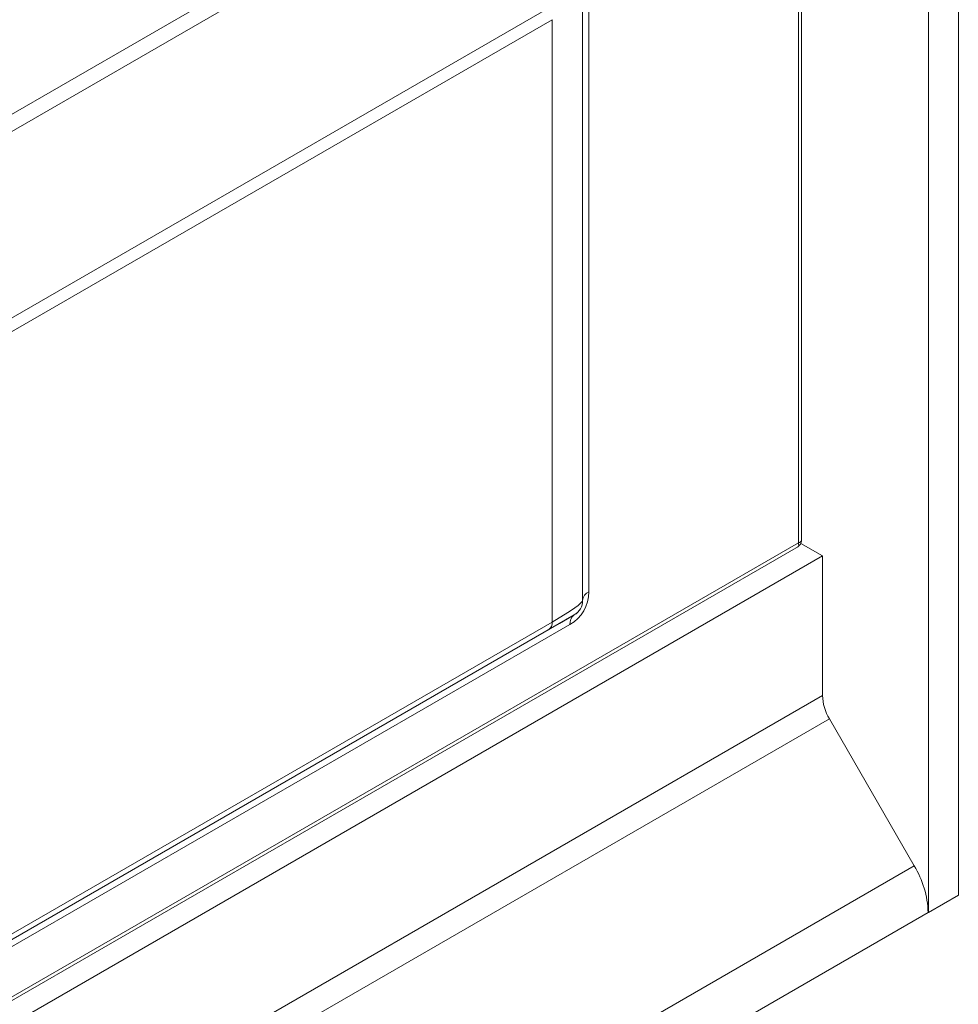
# Model space of a CAD drawing. Header units: millimetres. Extents: x 0 to 1118, y 0 to 864.
# Tile 232 of 256: x 999 to 1010, y 362 to 374. Entities that reach past the tile are written whole.
import ezdxf

# ---------------------------------------------------------------- set-up
doc = ezdxf.new("R2010")
doc.units = ezdxf.units.MM

msp = doc.modelspace()

# ---------------------------------------------------------------- linework, layer by layer
at = {"color": 7, "linetype": 'Continuous', "lineweight": 15}
for p, q in [((1010.272, 412.242), (1010.272, 363.76)), ((1009.913, 412.035), (1009.913, 363.552)), ((1008.394, 368.001), (1008.394, 408.832)), ((1005.774, 375.006), (1005.774, 367.29)), ((968.911, 345.164), (1008.357, 367.936)), ((1008.386, 367.973), (1008.645, 367.823)), ((968.911, 344.885), (1008.645, 367.823)), ((1008.645, 367.823), (1008.645, 366.152)), ((1008.728, 365.873), (1009.745, 364.111)), ((1009.913, 363.552), (1010.272, 363.76)), ((1009.913, 363.552), (1009.911, 363.553))]:
    msp.add_line(p, q, dxfattribs=at)
at = {"color": 9, "linetype": 'Continuous', "lineweight": 0}
for p, q in [((1008.358, 367.979), (1008.358, 408.752)), ((985.33, 365.256), (1005.622, 376.97)), ((1005.674, 376.796), (985.382, 365.082)), ((1005.847, 376.84), (1005.847, 367.392)), ((987.625, 364.142), (1005.366, 374.384)), ((1005.408, 374.245), (987.666, 364.003)), ((1005.408, 367.031), (1005.408, 374.245)), ((968.911, 345.207), (1008.358, 367.979)), ((985.382, 355.403), (1005.674, 367.117)), ((1005.674, 367.117), (1005.674, 367.117)), ((1005.622, 367.002), (985.33, 355.288)), ((987.666, 356.789), (1005.408, 367.031)), ((1005.366, 366.94), (987.625, 356.697)), ((1008.645, 366.152), (968.911, 343.213)), ((968.911, 342.887), (1008.728, 365.873)), ((968.911, 340.538), (1009.745, 364.111)), ((1009.911, 363.553), (968.911, 339.885))]:
    msp.add_line(p, q, dxfattribs=at)
at = {"color": 7, "linetype": 'Continuous', "lineweight": 15, "flags": 128}
msp.add_lwpolyline([(1005.674, 367.117), (1005.654, 367.105), (1005.594, 367.071), (1005.497, 367.015), (1005.366, 366.94)], dxfattribs=at)
at = {"color": 9, "linetype": 'Continuous', "lineweight": 0}
for centre, radius, start, end in [((1005.899, 367.278), 0.126, 114.3747, 174.3052), ((1005.574, 367.29), 0.2, 300, 0), ((1005.747, 367.015), 0.126, 125.698, 185.6204), ((1005.308, 367.021), 0.101, 305.698, 5.6204)]:
    msp.add_arc(centre, radius, start, end, dxfattribs=at)
at = {"color": 7, "linetype": 'Continuous', "lineweight": 15}
for centre, radius, start, end in [((1009.222, 366.171), 0.577, 181.9565, 211.1437), ((1008.757, 363.514), 1.154, 1.9565, 31.1437)]:
    msp.add_arc(centre, radius, start, end, dxfattribs=at)
at = {"color": 9, "linetype": 'Continuous', "lineweight": 0}
for centre, major_axis, ratio, start_param, end_param in [((1005.397, 367.392), (-0.225, 0.39), 0.999892, 3.141557, 4.188755), ((1004.524, 366.684), (1.249, 0.61), 0.074614, 5.461364, 6.246763)]:
    msp.add_ellipse(centre, major_axis=major_axis, ratio=ratio, start_param=start_param, end_param=end_param, dxfattribs=at)
at = {"color": 7, "linetype": 'Continuous', "lineweight": 15}
msp.add_ellipse((1005.574, 367.29), major_axis=(-0.1, 0.173), ratio=0.999756, start_param=3.141535, end_param=4.188732, dxfattribs=at)
msp.add_open_spline([(1008.349, 367.931), (1008.356, 367.936), (1008.369, 367.945), (1008.383, 367.964), (1008.392, 367.986), (1008.394, 368.002), (1008.394, 368.01)], degree=3, knots=[0, 0, 0, 0, 0.253195, 0.500015, 0.746827, 1, 1, 1, 1], dxfattribs=at)
at = {"color": 9, "linetype": 'Continuous', "lineweight": 0}
for points, knots in [([(1008.358, 367.979), (1008.367, 367.982), (1008.387, 367.989), (1008.395, 368.002), (1008.394, 368.01), (1008.394, 368.01)], [0, 0, 0, 0, 0.478347, 0.956208, 1, 1, 1, 1]), ([(1008.358, 367.979), (1008.359, 367.969), (1008.363, 367.948), (1008.356, 367.934), (1008.349, 367.932), (1008.348, 367.931)], [0, 0, 0, 0, 0.4782977, 0.9561103, 1, 1, 1, 1])]:
    msp.add_open_spline(points, degree=3, knots=knots, dxfattribs=at)

doc.saveas('drawing.dxf')
